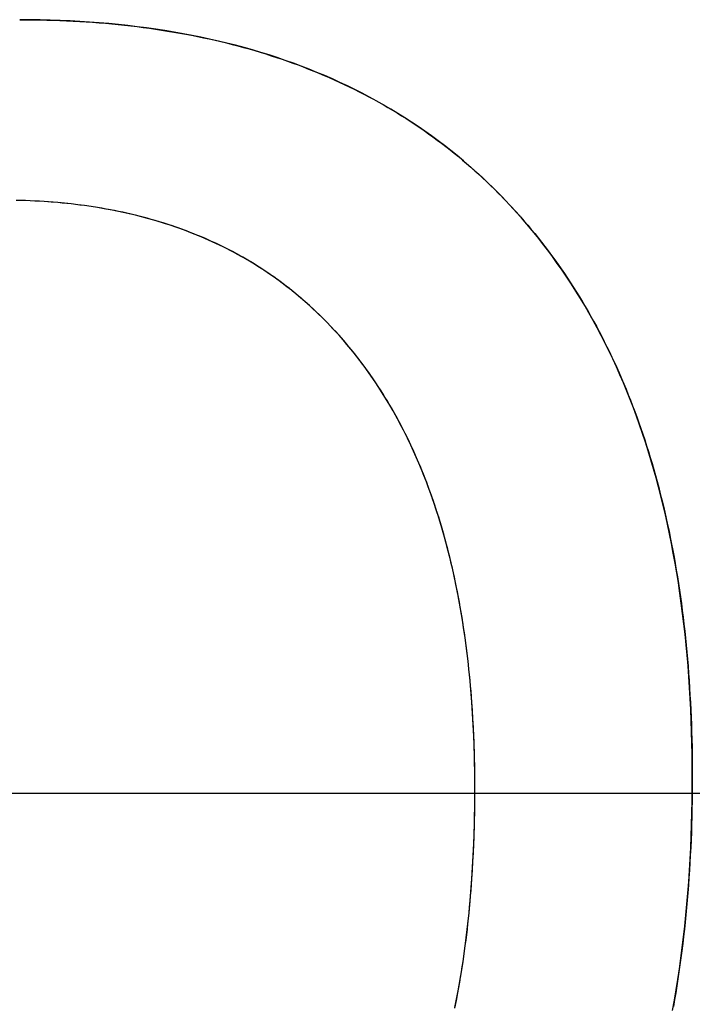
# Model space of a CAD drawing. Extents: x -1.48 to 1.48, y -1.03 to 1.03.
# Tile 14 of 90: x -0.7263 to -0.6858, y -0.5867 to -0.5274. Entities that reach past the tile are written whole.
import ezdxf

# ---------------------------------------------------------------- set-up
doc = ezdxf.new("R2010")
doc.units = 0
doc.layers.get('0').update_dxf_attribs({"linetype": 'CONTINUOUS'})

# ---------------------------------------------------------------- blocks, each defined once
blk = doc.blocks.new('*U1')
blk.add_line((-0.698933, -0.573748, 0.154), (-0.698933, -0.573748, 0.1539))
blk.add_line((-0.698933, -0.573748, 0.154), (-0.698933, -0.573748, 0.1539))
at = {"extrusion": (0, -1, 0)}
for p, q in [((-0.9375, -0.574, -1.8705), (-0.24, -0.574, -1.8705)), ((-0.92, -0.574, -1.5645), (-0.24, -0.574, -1.5645))]:
    blk.add_line(p, q, dxfattribs=at)
at = {"extrusion": (0, 0, -1)}
for p, q in [((-0.9375, -0.574, -1.8705), (-0.24, -0.574, -1.8705)), ((-0.92, -0.574, -1.5645), (-0.24, -0.574, -1.5645))]:
    blk.add_line(p, q, dxfattribs=at)
for points in [[(-0.726336, -0.527437, 0.154), (-0.725927, -0.527439, 0.154), (-0.72552, -0.527443, 0.154), (-0.725114, -0.527449, 0.154), (-0.724711, -0.527458, 0.154), (-0.72431, -0.52747, 0.154), (-0.72391, -0.527484, 0.154), (-0.723513, -0.527501, 0.154), (-0.723118, -0.52752, 0.154), (-0.722724, -0.527542, 0.154), (-0.722333, -0.527566, 0.154), (-0.721944, -0.527593, 0.154), (-0.721556, -0.527623, 0.154), (-0.721171, -0.527655, 0.154), (-0.720788, -0.52769, 0.154), (-0.720406, -0.527727, 0.154), (-0.720027, -0.527767, 0.154), (-0.71965, -0.52781, 0.154), (-0.719274, -0.527855, 0.154), (-0.718901, -0.527903, 0.154), (-0.71853, -0.527953, 0.154), (-0.718161, -0.528006, 0.154), (-0.717793, -0.528061, 0.154), (-0.717428, -0.528119, 0.154), (-0.717065, -0.52818, 0.154), (-0.716704, -0.528243, 0.154), (-0.716344, -0.528308, 0.154), (-0.715987, -0.528377, 0.154), (-0.715632, -0.528447, 0.154), (-0.715279, -0.528521, 0.154), (-0.714927, -0.528597, 0.154), (-0.714578, -0.528676, 0.154), (-0.714231, -0.528757, 0.154), (-0.713886, -0.52884, 0.154), (-0.713543, -0.528927, 0.154), (-0.713201, -0.529016, 0.154), (-0.712862, -0.529107, 0.154), (-0.712525, -0.529201, 0.154), (-0.71219, -0.529298, 0.154), (-0.711857, -0.529397, 0.154), (-0.711526, -0.529499, 0.154), (-0.711197, -0.529603, 0.154), (-0.710869, -0.52971, 0.154), (-0.710544, -0.52982, 0.154), (-0.710221, -0.529932, 0.154), (-0.7099, -0.530046, 0.154), (-0.709581, -0.530164, 0.154), (-0.709264, -0.530283, 0.154), (-0.708949, -0.530406, 0.154), (-0.708636, -0.530531, 0.154), (-0.708324, -0.530658, 0.154), (-0.708015, -0.530788, 0.154), (-0.707708, -0.530921, 0.154), (-0.707403, -0.531056, 0.154), (-0.7071, -0.531194, 0.154), (-0.706799, -0.531335, 0.154), (-0.7065, -0.531478, 0.154), (-0.706203, -0.531623, 0.154), (-0.705908, -0.531771, 0.154), (-0.705615, -0.531922, 0.154), (-0.705324, -0.532075, 0.154), (-0.705035, -0.532231, 0.154), (-0.704748, -0.53239, 0.154), (-0.704463, -0.532551, 0.154), (-0.70418, -0.532714, 0.154), (-0.703899, -0.532881, 0.154), (-0.70362, -0.533049, 0.154), (-0.703343, -0.533221, 0.154), (-0.703068, -0.533395, 0.154), (-0.702795, -0.533571, 0.154), (-0.702524, -0.53375, 0.154), (-0.702255, -0.533932, 0.154), (-0.701988, -0.534116, 0.154), (-0.701723, -0.534303, 0.154), (-0.70146, -0.534492, 0.154), (-0.701199, -0.534684, 0.154), (-0.70094, -0.534879, 0.154), (-0.700683, -0.535076, 0.154), (-0.700428, -0.535276, 0.154), (-0.700175, -0.535478, 0.154), (-0.699924, -0.535683, 0.154), (-0.699675, -0.53589, 0.154), (-0.699429, -0.5361, 0.154), (-0.699184, -0.536313, 0.154), (-0.698941, -0.536528, 0.154), (-0.6987, -0.536746, 0.154), (-0.698461, -0.536966, 0.154), (-0.698224, -0.537189, 0.154), (-0.697989, -0.537414, 0.154), (-0.697756, -0.537642, 0.154), (-0.697526, -0.537873, 0.154), (-0.697297, -0.538106, 0.154), (-0.69707, -0.538342, 0.154), (-0.696845, -0.53858, 0.154), (-0.696622, -0.538821, 0.154), (-0.696401, -0.539065, 0.154), (-0.696183, -0.539311, 0.154), (-0.695966, -0.539559, 0.154), (-0.695752, -0.53981, 0.154), (-0.69554, -0.540063, 0.154), (-0.69533, -0.540318, 0.154), (-0.695123, -0.540575, 0.154), (-0.694918, -0.540835, 0.154), (-0.694715, -0.541097, 0.154), (-0.694514, -0.541361, 0.154), (-0.694316, -0.541628, 0.154), (-0.69412, -0.541897, 0.154), (-0.693927, -0.542168, 0.154), (-0.693735, -0.542441, 0.154), (-0.693546, -0.542717, 0.154), (-0.69336, -0.542995, 0.154), (-0.693175, -0.543275, 0.154), (-0.692993, -0.543557, 0.154), (-0.692813, -0.543842, 0.154), (-0.692636, -0.544129, 0.154), (-0.69246, -0.544418, 0.154), (-0.692287, -0.54471, 0.154), (-0.692117, -0.545004, 0.154), (-0.691948, -0.5453, 0.154), (-0.691782, -0.545598, 0.154), (-0.691618, -0.545899, 0.154), (-0.691457, -0.546202, 0.154), (-0.691297, -0.546507, 0.154), (-0.691141, -0.546814, 0.154), (-0.690986, -0.547124, 0.154), (-0.690833, -0.547436, 0.154), (-0.690683, -0.547751, 0.154), (-0.690536, -0.548067, 0.154), (-0.69039, -0.548386, 0.154), (-0.690247, -0.548707, 0.154), (-0.690106, -0.549031, 0.154), (-0.689967, -0.549356, 0.154), (-0.689831, -0.549684, 0.154), (-0.689697, -0.550014, 0.154), (-0.689565, -0.550347, 0.154), (-0.689436, -0.550682, 0.154), (-0.689309, -0.551019, 0.154), (-0.689184, -0.551358, 0.154), (-0.689061, -0.5517, 0.154), (-0.688941, -0.552044, 0.154), (-0.688823, -0.55239, 0.154), (-0.688707, -0.552738, 0.154), (-0.688594, -0.553089, 0.154), (-0.688483, -0.553442, 0.154), (-0.688374, -0.553797, 0.154), (-0.688267, -0.554155, 0.154), (-0.688163, -0.554514, 0.154), (-0.688061, -0.554877, 0.154), (-0.687961, -0.555241, 0.154), (-0.687864, -0.555607, 0.154), (-0.687769, -0.555976, 0.154), (-0.687676, -0.556348, 0.154), (-0.687586, -0.556721, 0.154), (-0.687497, -0.557097, 0.154), (-0.687411, -0.557475, 0.154), (-0.687328, -0.557855, 0.154), (-0.687246, -0.558238, 0.154), (-0.687167, -0.558622, 0.154), (-0.687091, -0.559009, 0.154), (-0.687016, -0.559399, 0.154), (-0.686944, -0.55979, 0.154), (-0.686874, -0.560184, 0.154), (-0.686806, -0.560581, 0.154), (-0.686741, -0.560979, 0.154), (-0.686678, -0.56138, 0.154), (-0.686617, -0.561783, 0.154), (-0.686559, -0.562188, 0.154), (-0.686503, -0.562596, 0.154), (-0.686449, -0.563005, 0.154), (-0.686397, -0.563418, 0.154), (-0.686348, -0.563832, 0.154), (-0.686301, -0.564249, 0.154), (-0.686257, -0.564668, 0.154), (-0.686214, -0.565089, 0.154), (-0.686174, -0.565512, 0.154), (-0.686136, -0.565938, 0.154), (-0.686101, -0.566366, 0.154), (-0.686068, -0.566796, 0.154), (-0.686037, -0.567229, 0.154), (-0.686008, -0.567664, 0.154), (-0.685982, -0.568101, 0.154), (-0.685958, -0.56854, 0.154), (-0.685936, -0.568982, 0.154), (-0.685916, -0.569426, 0.154), (-0.685899, -0.569872, 0.154), (-0.685884, -0.570321, 0.154), (-0.685872, -0.570772, 0.154), (-0.685861, -0.571225, 0.154), (-0.685853, -0.57168, 0.154), (-0.685848, -0.572138, 0.154), (-0.685844, -0.572597, 0.154), (-0.685843, -0.57306, 0.154)], [(-0.685843, -0.57306, 0.1539), (-0.685846, -0.572365, 0.1539), (-0.685853, -0.571676, 0.1539), (-0.685866, -0.570992, 0.1539), (-0.685884, -0.570314, 0.1539), (-0.685908, -0.56964, 0.1539), (-0.685936, -0.568972, 0.1539), (-0.68597, -0.568308, 0.1539), (-0.686009, -0.56765, 0.1539), (-0.686053, -0.566997, 0.1539), (-0.686102, -0.566349, 0.1539), (-0.686157, -0.565706, 0.1539), (-0.686216, -0.565069, 0.1539), (-0.686281, -0.564436, 0.1539), (-0.686351, -0.563809, 0.1539), (-0.686426, -0.563187, 0.1539), (-0.686506, -0.56257, 0.1539), (-0.686592, -0.561958, 0.1539), (-0.686683, -0.561351, 0.1539), (-0.686778, -0.56075, 0.1539), (-0.686879, -0.560153, 0.1539), (-0.686986, -0.559562, 0.1539), (-0.687097, -0.558976, 0.1539), (-0.687214, -0.558395, 0.1539), (-0.687336, -0.557819, 0.1539), (-0.687463, -0.557248, 0.1539), (-0.687595, -0.556683, 0.1539), (-0.687732, -0.556122, 0.1539), (-0.687875, -0.555567, 0.1539), (-0.688022, -0.555017, 0.1539), (-0.688175, -0.554472, 0.1539), (-0.688333, -0.553932, 0.1539), (-0.688496, -0.553397, 0.1539), (-0.688665, -0.552868, 0.1539), (-0.688839, -0.552343, 0.1539), (-0.689017, -0.551824, 0.1539), (-0.689201, -0.55131, 0.1539), (-0.68939, -0.550801, 0.1539), (-0.689585, -0.550297, 0.1539), (-0.689784, -0.549798, 0.1539), (-0.689989, -0.549305, 0.1539), (-0.690199, -0.548816, 0.1539), (-0.690414, -0.548333, 0.1539), (-0.690634, -0.547855, 0.1539), (-0.69086, -0.547382, 0.1539), (-0.69109, -0.546914, 0.1539), (-0.691326, -0.546452, 0.1539), (-0.691567, -0.545994, 0.1539), (-0.691813, -0.545542, 0.1539), (-0.692065, -0.545094, 0.1539), (-0.692321, -0.544652, 0.1539), (-0.692583, -0.544215, 0.1539), (-0.69285, -0.543784, 0.1539), (-0.693122, -0.543357, 0.1539), (-0.693399, -0.542935, 0.1539), (-0.693682, -0.542519, 0.1539), (-0.693969, -0.542108, 0.1539), (-0.694262, -0.541702, 0.1539), (-0.69456, -0.541301, 0.1539), (-0.694863, -0.540905, 0.1539), (-0.695172, -0.540514, 0.1539), (-0.695485, -0.540129, 0.1539), (-0.695804, -0.539748, 0.1539), (-0.696128, -0.539373, 0.1539), (-0.696457, -0.539003, 0.1539), (-0.69679, -0.538639, 0.1539), (-0.697129, -0.53828, 0.1539), (-0.697471, -0.537928, 0.1539), (-0.697819, -0.537581, 0.1539), (-0.69817, -0.53724, 0.1539), (-0.698527, -0.536905, 0.1539), (-0.698887, -0.536576, 0.1539), (-0.699253, -0.536252, 0.1539), (-0.699623, -0.535935, 0.1539), (-0.699997, -0.535623, 0.1539), (-0.700376, -0.535317, 0.1539), (-0.70076, -0.535017, 0.1539), (-0.701148, -0.534722, 0.1539), (-0.70154, -0.534434, 0.1539), (-0.701938, -0.534151, 0.1539), (-0.702339, -0.533874, 0.1539), (-0.702746, -0.533603, 0.1539), (-0.703156, -0.533338, 0.1539), (-0.703572, -0.533079, 0.1539), (-0.703991, -0.532825, 0.1539), (-0.704416, -0.532578, 0.1539), (-0.704845, -0.532336, 0.1539), (-0.705278, -0.5321, 0.1539), (-0.705716, -0.53187, 0.1539), (-0.706159, -0.531645, 0.1539), (-0.706606, -0.531427, 0.1539), (-0.707057, -0.531214, 0.1539), (-0.707513, -0.531007, 0.1539), (-0.707974, -0.530806, 0.1539), (-0.708439, -0.530611, 0.1539), (-0.708909, -0.530421, 0.1539), (-0.709383, -0.530238, 0.1539), (-0.709862, -0.53006, 0.1539), (-0.710346, -0.529888, 0.1539), (-0.710833, -0.529722, 0.1539), (-0.711326, -0.529562, 0.1539), (-0.711823, -0.529407, 0.1539), (-0.712324, -0.529259, 0.1539), (-0.71283, -0.529116, 0.1539), (-0.713341, -0.528979, 0.1539), (-0.713856, -0.528848, 0.1539), (-0.714376, -0.528722, 0.1539), (-0.7149, -0.528603, 0.1539), (-0.715429, -0.528489, 0.1539), (-0.715962, -0.528382, 0.1539), (-0.7165, -0.52828, 0.1539), (-0.717042, -0.528183, 0.1539), (-0.717589, -0.528093, 0.1539), (-0.71814, -0.528009, 0.1539), (-0.718696, -0.52793, 0.1539), (-0.719257, -0.527857, 0.1539), (-0.719822, -0.52779, 0.1539), (-0.720391, -0.527729, 0.1539), (-0.720965, -0.527673, 0.1539), (-0.721544, -0.527624, 0.1539), (-0.722127, -0.52758, 0.1539), (-0.722715, -0.527542, 0.1539), (-0.723307, -0.52751, 0.1539), (-0.723904, -0.527484, 0.1539), (-0.724505, -0.527464, 0.1539), (-0.725111, -0.527449, 0.1539), (-0.725722, -0.52744, 0.1539), (-0.726336, -0.527437, 0.1539)], [(-0.685843, -0.57306, 0.1539), (-0.685846, -0.572365, 0.1539), (-0.685853, -0.571676, 0.1539), (-0.685866, -0.570992, 0.1539), (-0.685884, -0.570314, 0.1539), (-0.685908, -0.56964, 0.1539), (-0.685936, -0.568972, 0.1539), (-0.68597, -0.568308, 0.1539), (-0.686009, -0.56765, 0.1539), (-0.686053, -0.566997, 0.1539), (-0.686102, -0.566349, 0.1539), (-0.686157, -0.565706, 0.1539), (-0.686216, -0.565069, 0.1539), (-0.686281, -0.564436, 0.1539), (-0.686351, -0.563809, 0.1539), (-0.686426, -0.563187, 0.1539), (-0.686506, -0.56257, 0.1539), (-0.686592, -0.561958, 0.1539), (-0.686683, -0.561351, 0.1539), (-0.686778, -0.56075, 0.1539), (-0.686879, -0.560153, 0.1539), (-0.686986, -0.559562, 0.1539), (-0.687097, -0.558976, 0.1539), (-0.687214, -0.558395, 0.1539), (-0.687336, -0.557819, 0.1539), (-0.687463, -0.557248, 0.1539), (-0.687595, -0.556683, 0.1539), (-0.687732, -0.556122, 0.1539), (-0.687875, -0.555567, 0.1539), (-0.688022, -0.555017, 0.1539), (-0.688175, -0.554472, 0.1539), (-0.688333, -0.553932, 0.1539), (-0.688496, -0.553397, 0.1539), (-0.688665, -0.552868, 0.1539), (-0.688839, -0.552343, 0.1539), (-0.689017, -0.551824, 0.1539), (-0.689201, -0.55131, 0.1539), (-0.68939, -0.550801, 0.1539), (-0.689585, -0.550297, 0.1539), (-0.689784, -0.549798, 0.1539), (-0.689989, -0.549305, 0.1539), (-0.690199, -0.548816, 0.1539), (-0.690414, -0.548333, 0.1539), (-0.690634, -0.547855, 0.1539), (-0.69086, -0.547382, 0.1539), (-0.69109, -0.546914, 0.1539), (-0.691326, -0.546452, 0.1539), (-0.691567, -0.545994, 0.1539), (-0.691813, -0.545542, 0.1539), (-0.692065, -0.545094, 0.1539), (-0.692321, -0.544652, 0.1539), (-0.692583, -0.544215, 0.1539), (-0.69285, -0.543784, 0.1539), (-0.693122, -0.543357, 0.1539), (-0.693399, -0.542935, 0.1539), (-0.693682, -0.542519, 0.1539), (-0.693969, -0.542108, 0.1539), (-0.694262, -0.541702, 0.1539), (-0.69456, -0.541301, 0.1539), (-0.694863, -0.540905, 0.1539), (-0.695172, -0.540514, 0.1539), (-0.695485, -0.540129, 0.1539), (-0.695804, -0.539748, 0.1539), (-0.696128, -0.539373, 0.1539), (-0.696457, -0.539003, 0.1539), (-0.69679, -0.538639, 0.1539), (-0.697129, -0.53828, 0.1539), (-0.697471, -0.537928, 0.1539), (-0.697819, -0.537581, 0.1539), (-0.69817, -0.53724, 0.1539), (-0.698527, -0.536905, 0.1539), (-0.698887, -0.536576, 0.1539), (-0.699253, -0.536252, 0.1539), (-0.699623, -0.535935, 0.1539), (-0.699997, -0.535623, 0.1539), (-0.700376, -0.535317, 0.1539), (-0.70076, -0.535017, 0.1539), (-0.701148, -0.534722, 0.1539), (-0.70154, -0.534434, 0.1539), (-0.701938, -0.534151, 0.1539), (-0.702339, -0.533874, 0.1539), (-0.702746, -0.533603, 0.1539), (-0.703156, -0.533338, 0.1539), (-0.703572, -0.533079, 0.1539), (-0.703991, -0.532825, 0.1539), (-0.704416, -0.532578, 0.1539), (-0.704845, -0.532336, 0.1539), (-0.705278, -0.5321, 0.1539), (-0.705716, -0.53187, 0.1539), (-0.706159, -0.531645, 0.1539), (-0.706606, -0.531427, 0.1539), (-0.707057, -0.531214, 0.1539), (-0.707513, -0.531007, 0.1539), (-0.707974, -0.530806, 0.1539), (-0.708439, -0.530611, 0.1539), (-0.708909, -0.530421, 0.1539), (-0.709383, -0.530238, 0.1539), (-0.709862, -0.53006, 0.1539), (-0.710346, -0.529888, 0.1539), (-0.710833, -0.529722, 0.1539), (-0.711326, -0.529562, 0.1539), (-0.711823, -0.529407, 0.1539), (-0.712324, -0.529259, 0.1539), (-0.71283, -0.529116, 0.1539), (-0.713341, -0.528979, 0.1539), (-0.713856, -0.528848, 0.1539), (-0.714376, -0.528722, 0.1539), (-0.7149, -0.528603, 0.1539), (-0.715429, -0.528489, 0.1539), (-0.715962, -0.528382, 0.1539), (-0.7165, -0.52828, 0.1539), (-0.717042, -0.528183, 0.1539), (-0.717589, -0.528093, 0.1539), (-0.71814, -0.528009, 0.1539), (-0.718696, -0.52793, 0.1539), (-0.719257, -0.527857, 0.1539), (-0.719822, -0.52779, 0.1539), (-0.720391, -0.527729, 0.1539), (-0.720965, -0.527673, 0.1539), (-0.721544, -0.527624, 0.1539), (-0.722127, -0.52758, 0.1539), (-0.722715, -0.527542, 0.1539), (-0.723307, -0.52751, 0.1539), (-0.723904, -0.527484, 0.1539), (-0.724505, -0.527464, 0.1539), (-0.725111, -0.527449, 0.1539), (-0.725722, -0.52744, 0.1539), (-0.726336, -0.527437, 0.1539)], [(-0.726336, -0.527437, 0.154), (-0.725927, -0.527439, 0.154), (-0.72552, -0.527443, 0.154), (-0.725114, -0.527449, 0.154), (-0.724711, -0.527458, 0.154), (-0.72431, -0.52747, 0.154), (-0.72391, -0.527484, 0.154), (-0.723513, -0.527501, 0.154), (-0.723118, -0.52752, 0.154), (-0.722724, -0.527542, 0.154), (-0.722333, -0.527566, 0.154), (-0.721944, -0.527593, 0.154), (-0.721556, -0.527623, 0.154), (-0.721171, -0.527655, 0.154), (-0.720788, -0.52769, 0.154), (-0.720406, -0.527727, 0.154), (-0.720027, -0.527767, 0.154), (-0.71965, -0.52781, 0.154), (-0.719274, -0.527855, 0.154), (-0.718901, -0.527903, 0.154), (-0.71853, -0.527953, 0.154), (-0.718161, -0.528006, 0.154), (-0.717793, -0.528061, 0.154), (-0.717428, -0.528119, 0.154), (-0.717065, -0.52818, 0.154), (-0.716704, -0.528243, 0.154), (-0.716344, -0.528308, 0.154), (-0.715987, -0.528377, 0.154), (-0.715632, -0.528447, 0.154), (-0.715279, -0.528521, 0.154), (-0.714927, -0.528597, 0.154), (-0.714578, -0.528676, 0.154), (-0.714231, -0.528757, 0.154), (-0.713886, -0.52884, 0.154), (-0.713543, -0.528927, 0.154), (-0.713201, -0.529016, 0.154), (-0.712862, -0.529107, 0.154), (-0.712525, -0.529201, 0.154), (-0.71219, -0.529298, 0.154), (-0.711857, -0.529397, 0.154), (-0.711526, -0.529499, 0.154), (-0.711197, -0.529603, 0.154), (-0.710869, -0.52971, 0.154), (-0.710544, -0.52982, 0.154), (-0.710221, -0.529932, 0.154), (-0.7099, -0.530046, 0.154), (-0.709581, -0.530164, 0.154), (-0.709264, -0.530283, 0.154), (-0.708949, -0.530406, 0.154), (-0.708636, -0.530531, 0.154), (-0.708324, -0.530658, 0.154), (-0.708015, -0.530788, 0.154), (-0.707708, -0.530921, 0.154), (-0.707403, -0.531056, 0.154), (-0.7071, -0.531194, 0.154), (-0.706799, -0.531335, 0.154), (-0.7065, -0.531478, 0.154), (-0.706203, -0.531623, 0.154), (-0.705908, -0.531771, 0.154), (-0.705615, -0.531922, 0.154), (-0.705324, -0.532075, 0.154), (-0.705035, -0.532231, 0.154), (-0.704748, -0.53239, 0.154), (-0.704463, -0.532551, 0.154), (-0.70418, -0.532714, 0.154), (-0.703899, -0.532881, 0.154), (-0.70362, -0.533049, 0.154), (-0.703343, -0.533221, 0.154), (-0.703068, -0.533395, 0.154), (-0.702795, -0.533571, 0.154), (-0.702524, -0.53375, 0.154), (-0.702255, -0.533932, 0.154), (-0.701988, -0.534116, 0.154), (-0.701723, -0.534303, 0.154), (-0.70146, -0.534492, 0.154), (-0.701199, -0.534684, 0.154), (-0.70094, -0.534879, 0.154), (-0.700683, -0.535076, 0.154), (-0.700428, -0.535276, 0.154), (-0.700175, -0.535478, 0.154), (-0.699924, -0.535683, 0.154), (-0.699675, -0.53589, 0.154), (-0.699429, -0.5361, 0.154), (-0.699184, -0.536313, 0.154), (-0.698941, -0.536528, 0.154), (-0.6987, -0.536746, 0.154), (-0.698461, -0.536966, 0.154), (-0.698224, -0.537189, 0.154), (-0.697989, -0.537414, 0.154), (-0.697756, -0.537642, 0.154), (-0.697526, -0.537873, 0.154), (-0.697297, -0.538106, 0.154), (-0.69707, -0.538342, 0.154), (-0.696845, -0.53858, 0.154), (-0.696622, -0.538821, 0.154), (-0.696401, -0.539065, 0.154), (-0.696183, -0.539311, 0.154), (-0.695966, -0.539559, 0.154), (-0.695752, -0.53981, 0.154), (-0.69554, -0.540063, 0.154), (-0.69533, -0.540318, 0.154), (-0.695123, -0.540575, 0.154), (-0.694918, -0.540835, 0.154), (-0.694715, -0.541097, 0.154), (-0.694514, -0.541361, 0.154), (-0.694316, -0.541628, 0.154), (-0.69412, -0.541897, 0.154), (-0.693927, -0.542168, 0.154), (-0.693735, -0.542441, 0.154), (-0.693546, -0.542717, 0.154), (-0.69336, -0.542995, 0.154), (-0.693175, -0.543275, 0.154), (-0.692993, -0.543557, 0.154), (-0.692813, -0.543842, 0.154), (-0.692636, -0.544129, 0.154), (-0.69246, -0.544418, 0.154), (-0.692287, -0.54471, 0.154), (-0.692117, -0.545004, 0.154), (-0.691948, -0.5453, 0.154), (-0.691782, -0.545598, 0.154), (-0.691618, -0.545899, 0.154), (-0.691457, -0.546202, 0.154), (-0.691297, -0.546507, 0.154), (-0.691141, -0.546814, 0.154), (-0.690986, -0.547124, 0.154), (-0.690833, -0.547436, 0.154), (-0.690683, -0.547751, 0.154), (-0.690536, -0.548067, 0.154), (-0.69039, -0.548386, 0.154), (-0.690247, -0.548707, 0.154), (-0.690106, -0.549031, 0.154), (-0.689967, -0.549356, 0.154), (-0.689831, -0.549684, 0.154), (-0.689697, -0.550014, 0.154), (-0.689565, -0.550347, 0.154), (-0.689436, -0.550682, 0.154), (-0.689309, -0.551019, 0.154), (-0.689184, -0.551358, 0.154), (-0.689061, -0.5517, 0.154), (-0.688941, -0.552044, 0.154), (-0.688823, -0.55239, 0.154), (-0.688707, -0.552738, 0.154), (-0.688594, -0.553089, 0.154), (-0.688483, -0.553442, 0.154), (-0.688374, -0.553797, 0.154), (-0.688267, -0.554155, 0.154), (-0.688163, -0.554514, 0.154), (-0.688061, -0.554877, 0.154), (-0.687961, -0.555241, 0.154), (-0.687864, -0.555607, 0.154), (-0.687769, -0.555976, 0.154), (-0.687676, -0.556348, 0.154), (-0.687586, -0.556721, 0.154), (-0.687497, -0.557097, 0.154), (-0.687411, -0.557475, 0.154), (-0.687328, -0.557855, 0.154), (-0.687246, -0.558238, 0.154), (-0.687167, -0.558622, 0.154), (-0.687091, -0.559009, 0.154), (-0.687016, -0.559399, 0.154), (-0.686944, -0.55979, 0.154), (-0.686874, -0.560184, 0.154), (-0.686806, -0.560581, 0.154), (-0.686741, -0.560979, 0.154), (-0.686678, -0.56138, 0.154), (-0.686617, -0.561783, 0.154), (-0.686559, -0.562188, 0.154), (-0.686503, -0.562596, 0.154), (-0.686449, -0.563005, 0.154), (-0.686397, -0.563418, 0.154), (-0.686348, -0.563832, 0.154), (-0.686301, -0.564249, 0.154), (-0.686257, -0.564668, 0.154), (-0.686214, -0.565089, 0.154), (-0.686174, -0.565512, 0.154), (-0.686136, -0.565938, 0.154), (-0.686101, -0.566366, 0.154), (-0.686068, -0.566796, 0.154), (-0.686037, -0.567229, 0.154), (-0.686008, -0.567664, 0.154), (-0.685982, -0.568101, 0.154), (-0.685958, -0.56854, 0.154), (-0.685936, -0.568982, 0.154), (-0.685916, -0.569426, 0.154), (-0.685899, -0.569872, 0.154), (-0.685884, -0.570321, 0.154), (-0.685872, -0.570772, 0.154), (-0.685861, -0.571225, 0.154), (-0.685853, -0.57168, 0.154), (-0.685848, -0.572138, 0.154), (-0.685844, -0.572597, 0.154), (-0.685843, -0.57306, 0.154)], [(-0.698933, -0.573748, 0.154), (-0.698933, -0.573389, 0.154), (-0.698936, -0.573031, 0.154), (-0.69894, -0.572674, 0.154), (-0.698945, -0.57232, 0.154), (-0.698953, -0.571967, 0.154), (-0.698962, -0.571616, 0.154), (-0.698972, -0.571267, 0.154), (-0.698984, -0.57092, 0.154), (-0.698998, -0.570574, 0.154), (-0.699013, -0.570231, 0.154), (-0.69903, -0.569889, 0.154), (-0.699049, -0.569548, 0.154), (-0.699069, -0.56921, 0.154), (-0.69909, -0.568873, 0.154), (-0.699114, -0.568538, 0.154), (-0.699139, -0.568205, 0.154), (-0.699165, -0.567874, 0.154), (-0.699194, -0.567544, 0.154), (-0.699223, -0.567216, 0.154), (-0.699255, -0.56689, 0.154), (-0.699288, -0.566566, 0.154), (-0.699323, -0.566244, 0.154), (-0.699359, -0.565923, 0.154), (-0.699397, -0.565604, 0.154), (-0.699436, -0.565287, 0.154), (-0.699477, -0.564972, 0.154), (-0.69952, -0.564658, 0.154), (-0.699564, -0.564347, 0.154), (-0.69961, -0.564037, 0.154), (-0.699658, -0.563728, 0.154), (-0.699707, -0.563422, 0.154), (-0.699758, -0.563117, 0.154), (-0.69981, -0.562814, 0.154), (-0.699864, -0.562513, 0.154), (-0.69992, -0.562214, 0.154), (-0.699977, -0.561917, 0.154), (-0.700036, -0.561621, 0.154), (-0.700096, -0.561327, 0.154), (-0.700158, -0.561035, 0.154), (-0.700222, -0.560744, 0.154), (-0.700287, -0.560456, 0.154), (-0.700354, -0.560169, 0.154), (-0.700422, -0.559884, 0.154), (-0.700492, -0.5596, 0.154), (-0.700564, -0.559319, 0.154), (-0.700638, -0.559039, 0.154), (-0.700712, -0.558761, 0.154), (-0.700789, -0.558485, 0.154), (-0.700867, -0.558211, 0.154), (-0.700947, -0.557938, 0.154), (-0.701028, -0.557667, 0.154), (-0.701111, -0.557398, 0.154), (-0.701196, -0.557131, 0.154), (-0.701282, -0.556865, 0.154), (-0.70137, -0.556602, 0.154), (-0.701459, -0.55634, 0.154), (-0.70155, -0.556079, 0.154), (-0.701643, -0.555821, 0.154), (-0.701737, -0.555565, 0.154), (-0.701833, -0.55531, 0.154), (-0.701931, -0.555057, 0.154), (-0.70203, -0.554805, 0.154), (-0.702131, -0.554556, 0.154), (-0.702233, -0.554308, 0.154), (-0.702337, -0.554062, 0.154), (-0.702442, -0.553818, 0.154), (-0.70255, -0.553576, 0.154), (-0.702658, -0.553335, 0.154), (-0.702769, -0.553096, 0.154), (-0.702881, -0.552859, 0.154), (-0.702994, -0.552624, 0.154), (-0.70311, -0.552391, 0.154), (-0.703226, -0.552159, 0.154), (-0.703345, -0.551929, 0.154), (-0.703465, -0.551701, 0.154), (-0.703587, -0.551474, 0.154), (-0.70371, -0.55125, 0.154), (-0.703835, -0.551027, 0.154), (-0.703961, -0.550806, 0.154), (-0.704089, -0.550587, 0.154), (-0.704219, -0.550369, 0.154), (-0.70435, -0.550154, 0.154), (-0.704483, -0.54994, 0.154), (-0.704618, -0.549728, 0.154), (-0.704754, -0.549517, 0.154), (-0.704892, -0.549309, 0.154), (-0.705031, -0.549102, 0.154), (-0.705172, -0.548897, 0.154), (-0.705315, -0.548694, 0.154), (-0.705459, -0.548492, 0.154), (-0.705605, -0.548293, 0.154), (-0.705752, -0.548095, 0.154), (-0.705901, -0.547899, 0.154), (-0.706052, -0.547704, 0.154), (-0.706204, -0.547512, 0.154), (-0.706358, -0.547321, 0.154), (-0.706514, -0.547132, 0.154), (-0.70667, -0.546946, 0.154), (-0.706828, -0.546761, 0.154), (-0.706988, -0.546578, 0.154), (-0.707149, -0.546397, 0.154), (-0.707311, -0.546218, 0.154), (-0.707475, -0.546042, 0.154), (-0.70764, -0.545867, 0.154), (-0.707807, -0.545694, 0.154), (-0.707975, -0.545523, 0.154), (-0.708144, -0.545355, 0.154), (-0.708315, -0.545188, 0.154), (-0.708487, -0.545023, 0.154), (-0.708661, -0.54486, 0.154), (-0.708836, -0.544699, 0.154), (-0.709012, -0.544541, 0.154), (-0.70919, -0.544384, 0.154), (-0.709369, -0.544229, 0.154), (-0.70955, -0.544076, 0.154), (-0.709732, -0.543925, 0.154), (-0.709916, -0.543776, 0.154), (-0.710101, -0.54363, 0.154), (-0.710287, -0.543485, 0.154), (-0.710475, -0.543342, 0.154), (-0.710664, -0.543201, 0.154), (-0.710854, -0.543062, 0.154), (-0.711046, -0.542925, 0.154), (-0.71124, -0.542791, 0.154), (-0.711435, -0.542658, 0.154), (-0.711631, -0.542527, 0.154), (-0.711828, -0.542398, 0.154), (-0.712027, -0.542271, 0.154), (-0.712228, -0.542146, 0.154), (-0.71243, -0.542024, 0.154), (-0.712633, -0.541903, 0.154), (-0.712838, -0.541784, 0.154), (-0.713044, -0.541667, 0.154), (-0.713251, -0.541552, 0.154), (-0.71346, -0.541439, 0.154), (-0.71367, -0.541328, 0.154), (-0.713882, -0.54122, 0.154), (-0.714095, -0.541113, 0.154), (-0.71431, -0.541008, 0.154), (-0.714526, -0.540905, 0.154), (-0.714743, -0.540804, 0.154), (-0.714962, -0.540705, 0.154), (-0.715182, -0.540608, 0.154), (-0.715403, -0.540513, 0.154), (-0.715626, -0.540421, 0.154), (-0.715851, -0.54033, 0.154), (-0.716077, -0.540241, 0.154), (-0.716304, -0.540154, 0.154), (-0.716532, -0.540069, 0.154), (-0.716763, -0.539986, 0.154), (-0.716994, -0.539905, 0.154), (-0.717227, -0.539826, 0.154), (-0.717461, -0.539749, 0.154), (-0.717697, -0.539674, 0.154), (-0.717934, -0.539602, 0.154), (-0.718172, -0.539531, 0.154), (-0.718412, -0.539462, 0.154), (-0.718654, -0.539395, 0.154), (-0.718896, -0.53933, 0.154), (-0.71914, -0.539267, 0.154), (-0.719386, -0.539206, 0.154), (-0.719633, -0.539147, 0.154), (-0.719881, -0.53909, 0.154), (-0.720131, -0.539035, 0.154), (-0.720382, -0.538982, 0.154), (-0.720635, -0.538931, 0.154), (-0.720889, -0.538882, 0.154), (-0.721144, -0.538835, 0.154), (-0.721401, -0.538791, 0.154), (-0.721659, -0.538748, 0.154), (-0.721919, -0.538707, 0.154), (-0.72218, -0.538668, 0.154), (-0.722443, -0.538631, 0.154), (-0.722706, -0.538596, 0.154), (-0.722972, -0.538563, 0.154), (-0.723238, -0.538532, 0.154), (-0.723507, -0.538503, 0.154), (-0.723776, -0.538476, 0.154), (-0.724047, -0.538451, 0.154), (-0.724319, -0.538428, 0.154), (-0.724593, -0.538407, 0.154), (-0.724868, -0.538388, 0.154), (-0.725145, -0.538371, 0.154), (-0.725423, -0.538356, 0.154), (-0.725702, -0.538343, 0.154), (-0.725983, -0.538332, 0.154), (-0.726265, -0.538323, 0.154), (-0.726549, -0.538316, 0.154)], [(-0.698933, -0.573748, 0.1539), (-0.698934, -0.573208, 0.1539), (-0.69894, -0.572672, 0.1539), (-0.698949, -0.572139, 0.1539), (-0.698962, -0.571611, 0.1539), (-0.698978, -0.571086, 0.1539), (-0.698998, -0.570566, 0.1539), (-0.699022, -0.57005, 0.1539), (-0.699049, -0.569538, 0.1539), (-0.69908, -0.569029, 0.1539), (-0.699115, -0.568525, 0.1539), (-0.699153, -0.568025, 0.1539), (-0.699195, -0.567529, 0.1539), (-0.699241, -0.567037, 0.1539), (-0.69929, -0.566548, 0.1539), (-0.699343, -0.566064, 0.1539), (-0.699399, -0.565584, 0.1539), (-0.699459, -0.565108, 0.1539), (-0.699523, -0.564636, 0.1539), (-0.69959, -0.564168, 0.1539), (-0.699662, -0.563704, 0.1539), (-0.699736, -0.563244, 0.1539), (-0.699815, -0.562788, 0.1539), (-0.699897, -0.562336, 0.1539), (-0.699982, -0.561889, 0.1539), (-0.700072, -0.561445, 0.1539), (-0.700165, -0.561005, 0.1539), (-0.700261, -0.560569, 0.1539), (-0.700361, -0.560137, 0.1539), (-0.700465, -0.559709, 0.1539), (-0.700573, -0.559286, 0.1539), (-0.700684, -0.558866, 0.1539), (-0.700799, -0.55845, 0.1539), (-0.700917, -0.558039, 0.1539), (-0.701039, -0.557631, 0.1539), (-0.701165, -0.557227, 0.1539), (-0.701294, -0.556828, 0.1539), (-0.701427, -0.556432, 0.1539), (-0.701564, -0.556041, 0.1539), (-0.701704, -0.555653, 0.1539), (-0.701848, -0.55527, 0.1539), (-0.701996, -0.55489, 0.1539), (-0.702147, -0.554515, 0.1539), (-0.702302, -0.554143, 0.1539), (-0.702461, -0.553776, 0.1539), (-0.702623, -0.553413, 0.1539), (-0.702789, -0.553053, 0.1539), (-0.702958, -0.552698, 0.1539), (-0.703131, -0.552347, 0.1539), (-0.703308, -0.551999, 0.1539), (-0.703489, -0.551656, 0.1539), (-0.703673, -0.551317, 0.1539), (-0.70386, -0.550982, 0.1539), (-0.704052, -0.550651, 0.1539), (-0.704247, -0.550323, 0.1539), (-0.704445, -0.55, 0.1539), (-0.704648, -0.549681, 0.1539), (-0.704854, -0.549366, 0.1539), (-0.705063, -0.549055, 0.1539), (-0.705276, -0.548748, 0.1539), (-0.705493, -0.548445, 0.1539), (-0.705714, -0.548146, 0.1539), (-0.705938, -0.547851, 0.1539), (-0.706166, -0.54756, 0.1539), (-0.706397, -0.547273, 0.1539), (-0.706632, -0.546991, 0.1539), (-0.70687, -0.546713, 0.1539), (-0.707111, -0.54644, 0.1539), (-0.707355, -0.546171, 0.1539), (-0.707602, -0.545907, 0.1539), (-0.707853, -0.545647, 0.1539), (-0.708107, -0.545392, 0.1539), (-0.708364, -0.545141, 0.1539), (-0.708624, -0.544895, 0.1539), (-0.708887, -0.544653, 0.1539), (-0.709154, -0.544416, 0.1539), (-0.709423, -0.544183, 0.1539), (-0.709696, -0.543955, 0.1539), (-0.709972, -0.543731, 0.1539), (-0.710252, -0.543512, 0.1539), (-0.710534, -0.543297, 0.1539), (-0.71082, -0.543087, 0.1539), (-0.711109, -0.542882, 0.1539), (-0.711401, -0.542681, 0.1539), (-0.711696, -0.542484, 0.1539), (-0.711994, -0.542292, 0.1539), (-0.712296, -0.542105, 0.1539), (-0.712601, -0.541922, 0.1539), (-0.712909, -0.541743, 0.1539), (-0.71322, -0.541569, 0.1539), (-0.713534, -0.5414, 0.1539), (-0.713852, -0.541235, 0.1539), (-0.714173, -0.541074, 0.1539), (-0.714497, -0.540919, 0.1539), (-0.714824, -0.540767, 0.1539), (-0.715154, -0.54062, 0.1539), (-0.715488, -0.540478, 0.1539), (-0.715824, -0.54034, 0.1539), (-0.716164, -0.540207, 0.1539), (-0.716507, -0.540078, 0.1539), (-0.716853, -0.539954, 0.1539), (-0.717203, -0.539834, 0.1539), (-0.717556, -0.539719, 0.1539), (-0.717911, -0.539608, 0.1539), (-0.71827, -0.539502, 0.1539), (-0.718633, -0.539401, 0.1539), (-0.718998, -0.539303, 0.1539), (-0.719367, -0.539211, 0.1539), (-0.719738, -0.539123, 0.1539), (-0.720113, -0.539039, 0.1539), (-0.720492, -0.53896, 0.1539), (-0.720873, -0.538885, 0.1539), (-0.721257, -0.538815, 0.1539), (-0.721645, -0.53875, 0.1539), (-0.722036, -0.538689, 0.1539), (-0.72243, -0.538632, 0.1539), (-0.722827, -0.53858, 0.1539), (-0.723228, -0.538533, 0.1539), (-0.723632, -0.53849, 0.1539), (-0.724038, -0.538452, 0.1539), (-0.724448, -0.538418, 0.1539), (-0.724862, -0.538388, 0.1539), (-0.725278, -0.538364, 0.1539), (-0.725698, -0.538343, 0.1539), (-0.726121, -0.538327, 0.1539), (-0.726547, -0.538316, 0.1539)], [(-0.698933, -0.573748, 0.1539), (-0.698934, -0.573208, 0.1539), (-0.69894, -0.572672, 0.1539), (-0.698949, -0.572139, 0.1539), (-0.698962, -0.571611, 0.1539), (-0.698978, -0.571086, 0.1539), (-0.698998, -0.570566, 0.1539), (-0.699022, -0.57005, 0.1539), (-0.699049, -0.569538, 0.1539), (-0.69908, -0.569029, 0.1539), (-0.699115, -0.568525, 0.1539), (-0.699153, -0.568025, 0.1539), (-0.699195, -0.567529, 0.1539), (-0.699241, -0.567037, 0.1539), (-0.69929, -0.566548, 0.1539), (-0.699343, -0.566064, 0.1539), (-0.699399, -0.565584, 0.1539), (-0.699459, -0.565108, 0.1539), (-0.699523, -0.564636, 0.1539), (-0.69959, -0.564168, 0.1539), (-0.699662, -0.563704, 0.1539), (-0.699736, -0.563244, 0.1539), (-0.699815, -0.562788, 0.1539), (-0.699897, -0.562336, 0.1539), (-0.699982, -0.561889, 0.1539), (-0.700072, -0.561445, 0.1539), (-0.700165, -0.561005, 0.1539), (-0.700261, -0.560569, 0.1539), (-0.700361, -0.560137, 0.1539), (-0.700465, -0.559709, 0.1539), (-0.700573, -0.559286, 0.1539), (-0.700684, -0.558866, 0.1539), (-0.700799, -0.55845, 0.1539), (-0.700917, -0.558039, 0.1539), (-0.701039, -0.557631, 0.1539), (-0.701165, -0.557227, 0.1539), (-0.701294, -0.556828, 0.1539), (-0.701427, -0.556432, 0.1539), (-0.701564, -0.556041, 0.1539), (-0.701704, -0.555653, 0.1539), (-0.701848, -0.55527, 0.1539), (-0.701996, -0.55489, 0.1539), (-0.702147, -0.554515, 0.1539), (-0.702302, -0.554143, 0.1539), (-0.702461, -0.553776, 0.1539), (-0.702623, -0.553413, 0.1539), (-0.702789, -0.553053, 0.1539), (-0.702958, -0.552698, 0.1539), (-0.703131, -0.552347, 0.1539), (-0.703308, -0.551999, 0.1539), (-0.703489, -0.551656, 0.1539), (-0.703673, -0.551317, 0.1539), (-0.70386, -0.550982, 0.1539), (-0.704052, -0.550651, 0.1539), (-0.704247, -0.550323, 0.1539), (-0.704445, -0.55, 0.1539), (-0.704648, -0.549681, 0.1539), (-0.704854, -0.549366, 0.1539), (-0.705063, -0.549055, 0.1539), (-0.705276, -0.548748, 0.1539), (-0.705493, -0.548445, 0.1539), (-0.705714, -0.548146, 0.1539), (-0.705938, -0.547851, 0.1539), (-0.706166, -0.54756, 0.1539), (-0.706397, -0.547273, 0.1539), (-0.706632, -0.546991, 0.1539), (-0.70687, -0.546713, 0.1539), (-0.707111, -0.54644, 0.1539), (-0.707355, -0.546171, 0.1539), (-0.707602, -0.545907, 0.1539), (-0.707853, -0.545647, 0.1539), (-0.708107, -0.545392, 0.1539), (-0.708364, -0.545141, 0.1539), (-0.708624, -0.544895, 0.1539), (-0.708887, -0.544653, 0.1539), (-0.709154, -0.544416, 0.1539), (-0.709423, -0.544183, 0.1539), (-0.709696, -0.543955, 0.1539), (-0.709972, -0.543731, 0.1539), (-0.710252, -0.543512, 0.1539), (-0.710534, -0.543297, 0.1539), (-0.71082, -0.543087, 0.1539), (-0.711109, -0.542882, 0.1539), (-0.711401, -0.542681, 0.1539), (-0.711696, -0.542484, 0.1539), (-0.711994, -0.542292, 0.1539), (-0.712296, -0.542105, 0.1539), (-0.712601, -0.541922, 0.1539), (-0.712909, -0.541743, 0.1539), (-0.71322, -0.541569, 0.1539), (-0.713534, -0.5414, 0.1539), (-0.713852, -0.541235, 0.1539), (-0.714173, -0.541074, 0.1539), (-0.714497, -0.540919, 0.1539), (-0.714824, -0.540767, 0.1539), (-0.715154, -0.54062, 0.1539), (-0.715488, -0.540478, 0.1539), (-0.715824, -0.54034, 0.1539), (-0.716164, -0.540207, 0.1539), (-0.716507, -0.540078, 0.1539), (-0.716853, -0.539954, 0.1539), (-0.717203, -0.539834, 0.1539), (-0.717556, -0.539719, 0.1539), (-0.717911, -0.539608, 0.1539), (-0.71827, -0.539502, 0.1539), (-0.718633, -0.539401, 0.1539), (-0.718998, -0.539303, 0.1539), (-0.719367, -0.539211, 0.1539), (-0.719738, -0.539123, 0.1539), (-0.720113, -0.539039, 0.1539), (-0.720492, -0.53896, 0.1539), (-0.720873, -0.538885, 0.1539), (-0.721257, -0.538815, 0.1539), (-0.721645, -0.53875, 0.1539), (-0.722036, -0.538689, 0.1539), (-0.72243, -0.538632, 0.1539), (-0.722827, -0.53858, 0.1539), (-0.723228, -0.538533, 0.1539), (-0.723632, -0.53849, 0.1539), (-0.724038, -0.538452, 0.1539), (-0.724448, -0.538418, 0.1539), (-0.724862, -0.538388, 0.1539), (-0.725278, -0.538364, 0.1539), (-0.725698, -0.538343, 0.1539), (-0.726121, -0.538327, 0.1539), (-0.726547, -0.538316, 0.1539)], [(-0.698933, -0.573748, 0.154), (-0.698933, -0.573389, 0.154), (-0.698936, -0.573031, 0.154), (-0.69894, -0.572674, 0.154), (-0.698945, -0.57232, 0.154), (-0.698953, -0.571967, 0.154), (-0.698962, -0.571616, 0.154), (-0.698972, -0.571267, 0.154), (-0.698984, -0.57092, 0.154), (-0.698998, -0.570574, 0.154), (-0.699013, -0.570231, 0.154), (-0.69903, -0.569889, 0.154), (-0.699049, -0.569548, 0.154), (-0.699069, -0.56921, 0.154), (-0.69909, -0.568873, 0.154), (-0.699114, -0.568538, 0.154), (-0.699139, -0.568205, 0.154), (-0.699165, -0.567874, 0.154), (-0.699194, -0.567544, 0.154), (-0.699223, -0.567216, 0.154), (-0.699255, -0.56689, 0.154), (-0.699288, -0.566566, 0.154), (-0.699323, -0.566244, 0.154), (-0.699359, -0.565923, 0.154), (-0.699397, -0.565604, 0.154), (-0.699436, -0.565287, 0.154), (-0.699477, -0.564972, 0.154), (-0.69952, -0.564658, 0.154), (-0.699564, -0.564347, 0.154), (-0.69961, -0.564037, 0.154), (-0.699658, -0.563728, 0.154), (-0.699707, -0.563422, 0.154), (-0.699758, -0.563117, 0.154), (-0.69981, -0.562814, 0.154), (-0.699864, -0.562513, 0.154), (-0.69992, -0.562214, 0.154), (-0.699977, -0.561917, 0.154), (-0.700036, -0.561621, 0.154), (-0.700096, -0.561327, 0.154), (-0.700158, -0.561035, 0.154), (-0.700222, -0.560744, 0.154), (-0.700287, -0.560456, 0.154), (-0.700354, -0.560169, 0.154), (-0.700422, -0.559884, 0.154), (-0.700492, -0.5596, 0.154), (-0.700564, -0.559319, 0.154), (-0.700638, -0.559039, 0.154), (-0.700712, -0.558761, 0.154), (-0.700789, -0.558485, 0.154), (-0.700867, -0.558211, 0.154), (-0.700947, -0.557938, 0.154), (-0.701028, -0.557667, 0.154), (-0.701111, -0.557398, 0.154), (-0.701196, -0.557131, 0.154), (-0.701282, -0.556865, 0.154), (-0.70137, -0.556602, 0.154), (-0.701459, -0.55634, 0.154), (-0.70155, -0.556079, 0.154), (-0.701643, -0.555821, 0.154), (-0.701737, -0.555565, 0.154), (-0.701833, -0.55531, 0.154), (-0.701931, -0.555057, 0.154), (-0.70203, -0.554805, 0.154), (-0.702131, -0.554556, 0.154), (-0.702233, -0.554308, 0.154), (-0.702337, -0.554062, 0.154), (-0.702442, -0.553818, 0.154), (-0.70255, -0.553576, 0.154), (-0.702658, -0.553335, 0.154), (-0.702769, -0.553096, 0.154), (-0.702881, -0.552859, 0.154), (-0.702994, -0.552624, 0.154), (-0.70311, -0.552391, 0.154), (-0.703226, -0.552159, 0.154), (-0.703345, -0.551929, 0.154), (-0.703465, -0.551701, 0.154), (-0.703587, -0.551474, 0.154), (-0.70371, -0.55125, 0.154), (-0.703835, -0.551027, 0.154), (-0.703961, -0.550806, 0.154), (-0.704089, -0.550587, 0.154), (-0.704219, -0.550369, 0.154), (-0.70435, -0.550154, 0.154), (-0.704483, -0.54994, 0.154), (-0.704618, -0.549728, 0.154), (-0.704754, -0.549517, 0.154), (-0.704892, -0.549309, 0.154), (-0.705031, -0.549102, 0.154), (-0.705172, -0.548897, 0.154), (-0.705315, -0.548694, 0.154), (-0.705459, -0.548492, 0.154), (-0.705605, -0.548293, 0.154), (-0.705752, -0.548095, 0.154), (-0.705901, -0.547899, 0.154), (-0.706052, -0.547704, 0.154), (-0.706204, -0.547512, 0.154), (-0.706358, -0.547321, 0.154), (-0.706514, -0.547132, 0.154), (-0.70667, -0.546946, 0.154), (-0.706828, -0.546761, 0.154), (-0.706988, -0.546578, 0.154), (-0.707149, -0.546397, 0.154), (-0.707311, -0.546218, 0.154), (-0.707475, -0.546042, 0.154), (-0.70764, -0.545867, 0.154), (-0.707807, -0.545694, 0.154), (-0.707975, -0.545523, 0.154), (-0.708144, -0.545355, 0.154), (-0.708315, -0.545188, 0.154), (-0.708487, -0.545023, 0.154), (-0.708661, -0.54486, 0.154), (-0.708836, -0.544699, 0.154), (-0.709012, -0.544541, 0.154), (-0.70919, -0.544384, 0.154), (-0.709369, -0.544229, 0.154), (-0.70955, -0.544076, 0.154), (-0.709732, -0.543925, 0.154), (-0.709916, -0.543776, 0.154), (-0.710101, -0.54363, 0.154), (-0.710287, -0.543485, 0.154), (-0.710475, -0.543342, 0.154), (-0.710664, -0.543201, 0.154), (-0.710854, -0.543062, 0.154), (-0.711046, -0.542925, 0.154), (-0.71124, -0.542791, 0.154), (-0.711435, -0.542658, 0.154), (-0.711631, -0.542527, 0.154), (-0.711828, -0.542398, 0.154), (-0.712027, -0.542271, 0.154), (-0.712228, -0.542146, 0.154), (-0.71243, -0.542024, 0.154), (-0.712633, -0.541903, 0.154), (-0.712838, -0.541784, 0.154), (-0.713044, -0.541667, 0.154), (-0.713251, -0.541552, 0.154), (-0.71346, -0.541439, 0.154), (-0.71367, -0.541328, 0.154), (-0.713882, -0.54122, 0.154), (-0.714095, -0.541113, 0.154), (-0.71431, -0.541008, 0.154), (-0.714526, -0.540905, 0.154), (-0.714743, -0.540804, 0.154), (-0.714962, -0.540705, 0.154), (-0.715182, -0.540608, 0.154), (-0.715403, -0.540513, 0.154), (-0.715626, -0.540421, 0.154), (-0.715851, -0.54033, 0.154), (-0.716077, -0.540241, 0.154), (-0.716304, -0.540154, 0.154), (-0.716532, -0.540069, 0.154), (-0.716763, -0.539986, 0.154), (-0.716994, -0.539905, 0.154), (-0.717227, -0.539826, 0.154), (-0.717461, -0.539749, 0.154), (-0.717697, -0.539674, 0.154), (-0.717934, -0.539602, 0.154), (-0.718172, -0.539531, 0.154), (-0.718412, -0.539462, 0.154), (-0.718654, -0.539395, 0.154), (-0.718896, -0.53933, 0.154), (-0.71914, -0.539267, 0.154), (-0.719386, -0.539206, 0.154), (-0.719633, -0.539147, 0.154), (-0.719881, -0.53909, 0.154), (-0.720131, -0.539035, 0.154), (-0.720382, -0.538982, 0.154), (-0.720635, -0.538931, 0.154), (-0.720889, -0.538882, 0.154), (-0.721144, -0.538835, 0.154), (-0.721401, -0.538791, 0.154), (-0.721659, -0.538748, 0.154), (-0.721919, -0.538707, 0.154), (-0.72218, -0.538668, 0.154), (-0.722443, -0.538631, 0.154), (-0.722706, -0.538596, 0.154), (-0.722972, -0.538563, 0.154), (-0.723238, -0.538532, 0.154), (-0.723507, -0.538503, 0.154), (-0.723776, -0.538476, 0.154), (-0.724047, -0.538451, 0.154), (-0.724319, -0.538428, 0.154), (-0.724593, -0.538407, 0.154), (-0.724868, -0.538388, 0.154), (-0.725145, -0.538371, 0.154), (-0.725423, -0.538356, 0.154), (-0.725702, -0.538343, 0.154), (-0.725983, -0.538332, 0.154), (-0.726265, -0.538323, 0.154), (-0.726549, -0.538316, 0.154)], [(-0.685843, -0.57306, 0.154), (-0.685844, -0.573538, 0.154), (-0.685848, -0.574014, 0.154), (-0.685854, -0.574488, 0.154), (-0.685862, -0.574959, 0.154), (-0.685873, -0.575428, 0.154), (-0.685886, -0.575895, 0.154), (-0.685901, -0.57636, 0.154), (-0.685919, -0.576823, 0.154), (-0.685939, -0.577283, 0.154), (-0.685962, -0.577742, 0.154), (-0.685987, -0.578198, 0.154), (-0.686014, -0.578651, 0.154), (-0.686044, -0.579103, 0.154), (-0.686076, -0.579552, 0.154), (-0.68611, -0.579999, 0.154), (-0.686147, -0.580444, 0.154), (-0.686186, -0.580887, 0.154), (-0.686228, -0.581327, 0.154), (-0.686272, -0.581765, 0.154), (-0.686318, -0.582201, 0.154), (-0.686367, -0.582635, 0.154), (-0.686418, -0.583066, 0.154), (-0.686471, -0.583496, 0.154), (-0.686527, -0.583923, 0.154), (-0.686585, -0.584348, 0.154), (-0.686646, -0.58477, 0.154), (-0.686709, -0.585191, 0.154), (-0.686774, -0.585609, 0.154), (-0.686842, -0.586025, 0.154), (-0.686912, -0.586438, 0.154), (-0.686984, -0.58685, 0.154)], [(-0.687028, -0.587089, 0.1539), (-0.686917, -0.586471, 0.1539), (-0.686813, -0.585848, 0.1539), (-0.686713, -0.58522, 0.1539), (-0.686619, -0.584587, 0.1539), (-0.686531, -0.58395, 0.1539), (-0.686447, -0.583307, 0.1539), (-0.686369, -0.582659, 0.1539), (-0.686297, -0.582006, 0.1539), (-0.68623, -0.581348, 0.1539), (-0.686168, -0.580685, 0.1539), (-0.686112, -0.580017, 0.1539), (-0.686061, -0.579344, 0.1539), (-0.686015, -0.578666, 0.1539), (-0.685975, -0.577982, 0.1539), (-0.68594, -0.577294, 0.1539), (-0.68591, -0.576601, 0.1539), (-0.685886, -0.575903, 0.1539), (-0.685867, -0.5752, 0.1539), (-0.685854, -0.574491, 0.1539), (-0.685846, -0.573778, 0.1539), (-0.685843, -0.57306, 0.1539)], [(-0.687028, -0.587089, 0.1539), (-0.686917, -0.586471, 0.1539), (-0.686813, -0.585848, 0.1539), (-0.686713, -0.58522, 0.1539), (-0.686619, -0.584587, 0.1539), (-0.686531, -0.58395, 0.1539), (-0.686447, -0.583307, 0.1539), (-0.686369, -0.582659, 0.1539), (-0.686297, -0.582006, 0.1539), (-0.68623, -0.581348, 0.1539), (-0.686168, -0.580685, 0.1539), (-0.686112, -0.580017, 0.1539), (-0.686061, -0.579344, 0.1539), (-0.686015, -0.578666, 0.1539), (-0.685975, -0.577982, 0.1539), (-0.68594, -0.577294, 0.1539), (-0.68591, -0.576601, 0.1539), (-0.685886, -0.575903, 0.1539), (-0.685867, -0.5752, 0.1539), (-0.685854, -0.574491, 0.1539), (-0.685846, -0.573778, 0.1539), (-0.685843, -0.57306, 0.1539)], [(-0.685843, -0.57306, 0.154), (-0.685844, -0.573538, 0.154), (-0.685848, -0.574014, 0.154), (-0.685854, -0.574488, 0.154), (-0.685862, -0.574959, 0.154), (-0.685873, -0.575428, 0.154), (-0.685886, -0.575895, 0.154), (-0.685901, -0.57636, 0.154), (-0.685919, -0.576823, 0.154), (-0.685939, -0.577283, 0.154), (-0.685962, -0.577742, 0.154), (-0.685987, -0.578198, 0.154), (-0.686014, -0.578651, 0.154), (-0.686044, -0.579103, 0.154), (-0.686076, -0.579552, 0.154), (-0.68611, -0.579999, 0.154), (-0.686147, -0.580444, 0.154), (-0.686186, -0.580887, 0.154), (-0.686228, -0.581327, 0.154), (-0.686272, -0.581765, 0.154), (-0.686318, -0.582201, 0.154), (-0.686367, -0.582635, 0.154), (-0.686418, -0.583066, 0.154), (-0.686471, -0.583496, 0.154), (-0.686527, -0.583923, 0.154), (-0.686585, -0.584348, 0.154), (-0.686646, -0.58477, 0.154), (-0.686709, -0.585191, 0.154), (-0.686774, -0.585609, 0.154), (-0.686842, -0.586025, 0.154), (-0.686912, -0.586438, 0.154), (-0.686984, -0.58685, 0.154)], [(-0.700133, -0.586917, 0.154), (-0.700072, -0.586615, 0.154), (-0.700013, -0.586312, 0.154), (-0.699955, -0.586007, 0.154), (-0.699899, -0.585701, 0.154), (-0.699845, -0.585392, 0.154), (-0.699792, -0.585081, 0.154), (-0.69974, -0.584768, 0.154), (-0.699691, -0.584454, 0.154), (-0.699643, -0.584137, 0.154), (-0.699596, -0.583819, 0.154), (-0.699551, -0.583498, 0.154), (-0.699508, -0.583176, 0.154), (-0.699466, -0.582852, 0.154), (-0.699426, -0.582526, 0.154), (-0.699387, -0.582198, 0.154), (-0.69935, -0.581868, 0.154), (-0.699314, -0.581536, 0.154), (-0.69928, -0.581202, 0.154), (-0.699248, -0.580867, 0.154), (-0.699217, -0.580529, 0.154), (-0.699188, -0.580189, 0.154), (-0.699161, -0.579848, 0.154), (-0.699135, -0.579504, 0.154), (-0.69911, -0.579159, 0.154), (-0.699087, -0.578812, 0.154), (-0.699066, -0.578463, 0.154), (-0.699046, -0.578112, 0.154), (-0.699028, -0.577759, 0.154), (-0.699011, -0.577404, 0.154), (-0.698996, -0.577047, 0.154), (-0.698983, -0.576688, 0.154), (-0.698971, -0.576327, 0.154), (-0.698961, -0.575965, 0.154), (-0.698952, -0.5756, 0.154), (-0.698945, -0.575234, 0.154), (-0.69894, -0.574865, 0.154), (-0.698936, -0.574495, 0.154), (-0.698933, -0.574123, 0.154), (-0.698933, -0.573748, 0.154)], [(-0.700139, -0.586947, 0.1539), (-0.700048, -0.586494, 0.1539), (-0.69996, -0.586036, 0.1539), (-0.699877, -0.585574, 0.1539), (-0.699796, -0.585108, 0.1539), (-0.69972, -0.584637, 0.1539), (-0.699646, -0.584162, 0.1539), (-0.699577, -0.583683, 0.1539), (-0.699511, -0.583199, 0.1539), (-0.699448, -0.582711, 0.1539), (-0.699389, -0.582219, 0.1539), (-0.699334, -0.581722, 0.1539), (-0.699282, -0.581221, 0.1539), (-0.699234, -0.580715, 0.1539), (-0.69919, -0.580205, 0.1539), (-0.699148, -0.579691, 0.1539), (-0.699111, -0.579173, 0.1539), (-0.699077, -0.57865, 0.1539), (-0.699047, -0.578123, 0.1539), (-0.69902, -0.577591, 0.1539), (-0.698997, -0.577055, 0.1539), (-0.698977, -0.576515, 0.1539), (-0.698961, -0.57597, 0.1539), (-0.698949, -0.575421, 0.1539), (-0.69894, -0.574868, 0.1539), (-0.698934, -0.57431, 0.1539), (-0.698933, -0.573748, 0.1539)], [(-0.700139, -0.586947, 0.1539), (-0.700048, -0.586494, 0.1539), (-0.69996, -0.586036, 0.1539), (-0.699877, -0.585574, 0.1539), (-0.699796, -0.585108, 0.1539), (-0.69972, -0.584637, 0.1539), (-0.699646, -0.584162, 0.1539), (-0.699577, -0.583683, 0.1539), (-0.699511, -0.583199, 0.1539), (-0.699448, -0.582711, 0.1539), (-0.699389, -0.582219, 0.1539), (-0.699334, -0.581722, 0.1539), (-0.699282, -0.581221, 0.1539), (-0.699234, -0.580715, 0.1539), (-0.69919, -0.580205, 0.1539), (-0.699148, -0.579691, 0.1539), (-0.699111, -0.579173, 0.1539), (-0.699077, -0.57865, 0.1539), (-0.699047, -0.578123, 0.1539), (-0.69902, -0.577591, 0.1539), (-0.698997, -0.577055, 0.1539), (-0.698977, -0.576515, 0.1539), (-0.698961, -0.57597, 0.1539), (-0.698949, -0.575421, 0.1539), (-0.69894, -0.574868, 0.1539), (-0.698934, -0.57431, 0.1539), (-0.698933, -0.573748, 0.1539)], [(-0.700133, -0.586917, 0.154), (-0.700072, -0.586615, 0.154), (-0.700013, -0.586312, 0.154), (-0.699955, -0.586007, 0.154), (-0.699899, -0.585701, 0.154), (-0.699845, -0.585392, 0.154), (-0.699792, -0.585081, 0.154), (-0.69974, -0.584768, 0.154), (-0.699691, -0.584454, 0.154), (-0.699643, -0.584137, 0.154), (-0.699596, -0.583819, 0.154), (-0.699551, -0.583498, 0.154), (-0.699508, -0.583176, 0.154), (-0.699466, -0.582852, 0.154), (-0.699426, -0.582526, 0.154), (-0.699387, -0.582198, 0.154), (-0.69935, -0.581868, 0.154), (-0.699314, -0.581536, 0.154), (-0.69928, -0.581202, 0.154), (-0.699248, -0.580867, 0.154), (-0.699217, -0.580529, 0.154), (-0.699188, -0.580189, 0.154), (-0.699161, -0.579848, 0.154), (-0.699135, -0.579504, 0.154), (-0.69911, -0.579159, 0.154), (-0.699087, -0.578812, 0.154), (-0.699066, -0.578463, 0.154), (-0.699046, -0.578112, 0.154), (-0.699028, -0.577759, 0.154), (-0.699011, -0.577404, 0.154), (-0.698996, -0.577047, 0.154), (-0.698983, -0.576688, 0.154), (-0.698971, -0.576327, 0.154), (-0.698961, -0.575965, 0.154), (-0.698952, -0.5756, 0.154), (-0.698945, -0.575234, 0.154), (-0.69894, -0.574865, 0.154), (-0.698936, -0.574495, 0.154), (-0.698933, -0.574123, 0.154), (-0.698933, -0.573748, 0.154)]]:
    blk.add_polyline3d(points)

msp = doc.modelspace()

# ---------------------------------------------------------------- block references
msp.add_blockref('*U1', (0, 0))

doc.saveas('drawing.dxf')
